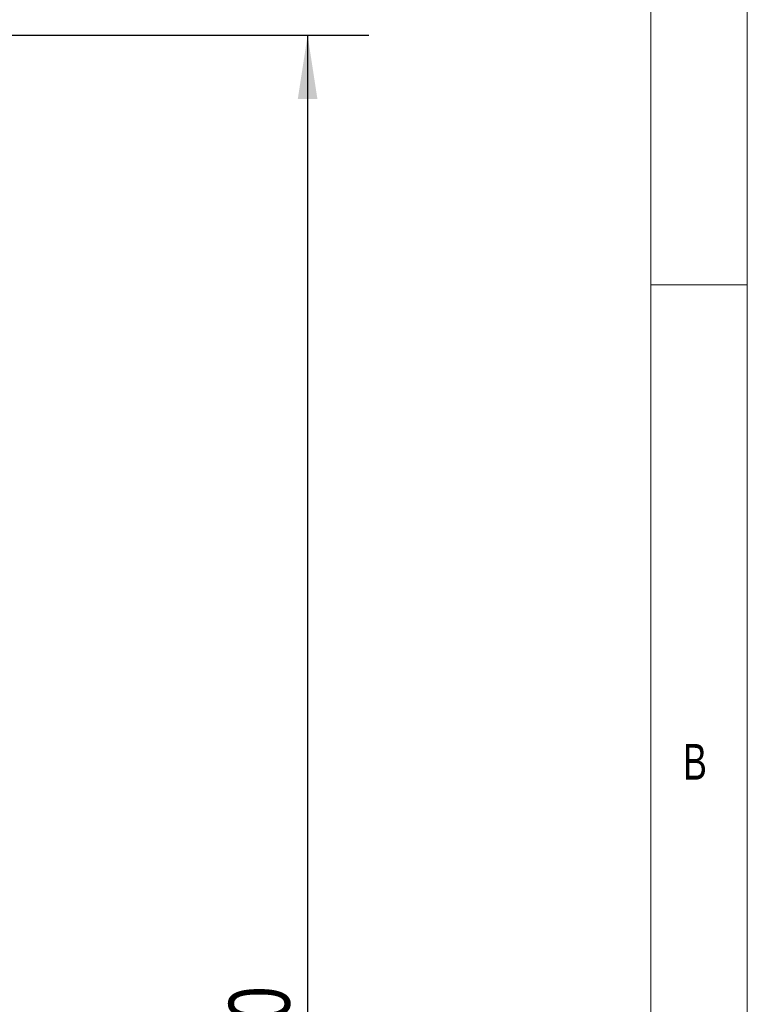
# Model space of a CAD drawing. Header units: inches. Extents: x 0.2 to 16.3, y 0.2 to 11.5.
# Tile 63 of 64: x 14.9 to 16.3, y 8.3 to 10.3. Entities that reach past the tile are written whole.
import ezdxf

# ---------------------------------------------------------------- set-up
doc = ezdxf.new("R2010")
doc.units = ezdxf.units.IN
doc.header["$MEASUREMENT"] = 0
doc.layers.add('FORMAT', color=7, linetype='Continuous')
doc.styles.add('SLDTEXTSTYLE0', font='TXT', dxfattribs={"width": 0.75})
doc.dimstyles.new('SLDDIMSTYLE0', dxfattribs={"dimtxt": 0.125, "dimasz": 0.13, "dimexe": 0, "dimexo": 0.0625, "dimgap": 0.03125, "dimtad": 2, "dimdec": 3, "dimzin": 4, "dimdsep": 46, "dimtxsty": 'Standard', "dimsah": 1, "dimcen": 0.09, "dimadec": 0, "dimazin": 0, "dimtfac": 1, "dimtdec": 3, "dimtofl": 0, "dimtmove": 0, "dimatfit": 3, "dimfxl": 0, "dimtolj": 1, "dimtzin": 12, "dimarcsym": 0})

# ---------------------------------------------------------------- blocks, each defined once
blk = doc.blocks.new('*D13')
at = {"layer": 'FORMAT'}
for p, q in [((14.72, 10.2934), (15.565, 10.2934)), ((15.44, 10.2934), (15.44, 6.1934)), ((14.86, 6.1934), (15.565, 6.1934))]:
    blk.add_line(p, q, dxfattribs=at)
for points in [[(15.44, 10.2934), (15.42, 10.1634), (15.46, 10.1634)], [(15.44, 6.1934), (15.46, 6.3234), (15.42, 6.3234)]]:
    blk.add_solid(points, dxfattribs=at)
at = {"layer": 'FORMAT', "insert": (15.2788, 8.0356), "char_height": 0.125, "attachment_point": 1, "rotation": 90, "style": 'SLDTEXTSTYLE0'}
blk.add_mtext('4.100', dxfattribs=at)

msp = doc.modelspace()

# ---------------------------------------------------------------- linework, layer by layer
at = {"color": 7, "linetype": 'Continuous', "lineweight": 0}
for p, q in [((16.3386, 0.1969), (16.3386, 11.4961)), ((16.1417, 11.2992), (16.1417, 2.372)), ((16.3386, 9.7835), (16.1417, 9.7835))]:
    msp.add_line(p, q, dxfattribs=at)

# ---------------------------------------------------------------- texts
at = {"color": 7, "linetype": 'Continuous', "lineweight": 0, "insert": (16.2073, 8.8452), "char_height": 0.0729, "attachment_point": 1, "style": 'SLDTEXTSTYLE0'}
msp.add_mtext('B', dxfattribs=at)

# ---------------------------------------------------------------- dimensions: what is measured, and where the dimension line sits
at = {"layer": 'FORMAT'}
dim = msp.add_linear_dim(base=(15.44, 6.1934), p1=(14.67, 10.2934), p2=(14.81, 6.1934), angle=90, dimstyle='SLDDIMSTYLE0', dxfattribs=at)
dim.commit()
dim.dimension.update_dxf_attribs({"geometry": '*D13', "text_midpoint": (15.44, 8.2434), "dimtype": 160})

doc.saveas('drawing.dxf')
